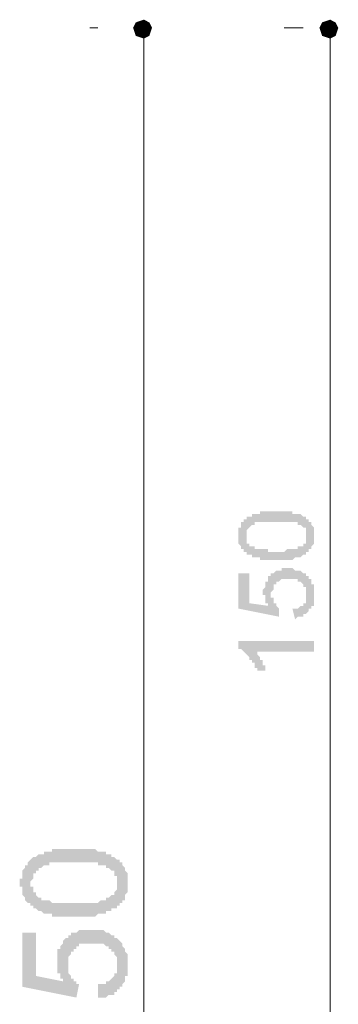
# Model space of a CAD drawing. Header units: metres. Extents: x 5.7 to 89.8, y 4 to 63.5.
# Tile 24 of 59: x 18.8 to 19.9, y 54.5 to 58.1. Entities that reach past the tile are written whole.
import ezdxf

# ---------------------------------------------------------------- set-up
doc = ezdxf.new("R2010")
doc.units = ezdxf.units.M
doc.header["$MEASUREMENT"] = 0
doc.layers.add('PDF8_dim', color=7, linetype='Continuous')

msp = doc.modelspace()

# ---------------------------------------------------------------- hatches: boundary and pattern name
at = {"layer": 'PDF8_dim', "transparency": 33554559}
h = msp.add_hatch(color=256, dxfattribs=at)
h.paths.add_polyline_path([(19.7279, 56.1274), (19.7279, 56.1274), (19.7183, 56.1274), (19.7183, 56.1274), (19.7086, 56.1274), (19.7086, 56.1274), (19.699, 56.1274), (19.699, 56.1274), (19.699, 56.1274), (19.6894, 56.1274), (19.6894, 56.1274), (19.6798, 56.1274), (19.6798, 56.1274), (19.6798, 56.1274), (19.6701, 56.1274), (19.6701, 56.1274), (19.6701, 56.1371), (19.6605, 56.1371), (19.6605, 56.1371), (19.6605, 56.1371), (19.6509, 56.1371), (19.6509, 56.1371), (19.6509, 56.1371), (19.6412, 56.1371), (19.6412, 56.1371), (19.6412, 56.1467), (19.6316, 56.1467), (19.6316, 56.1467), (19.6316, 56.1467), (19.622, 56.1467), (19.622, 56.1563), (19.622, 56.1563), (19.6123, 56.1563), (19.6123, 56.1563), (19.6123, 56.1659), (19.6123, 56.1659), (19.6123, 56.1659), (19.6027, 56.1659), (19.6027, 56.1756), (19.6027, 56.1756), (19.6027, 56.1756), (19.6027, 56.1756), (19.5931, 56.1852), (19.5931, 56.1852), (19.5931, 56.1948), (19.5931, 56.1948), (19.5931, 56.1948), (19.5931, 56.2045), (19.5931, 56.2045), (19.5931, 56.2045), (19.5931, 56.2141), (19.5931, 56.2141), (19.5931, 56.2141), (19.5931, 56.2237), (19.5931, 56.2237), (19.5931, 56.2334), (19.5931, 56.2334), (19.5931, 56.2334), (19.5931, 56.243), (19.5931, 56.243), (19.6027, 56.243), (19.6027, 56.2526), (19.6027, 56.2526), (19.6027, 56.2526), (19.6027, 56.2623), (19.6027, 56.2623), (19.6123, 56.2623), (19.6123, 56.2623), (19.6123, 56.2719), (19.6123, 56.2719), (19.622, 56.2719), (19.622, 56.2719), (19.622, 56.2815), (19.6316, 56.2815), (19.6316, 56.2815), (19.6316, 56.2815), (19.6412, 56.2815), (19.6412, 56.2815), (19.6412, 56.2912), (19.6509, 56.2912), (19.6509, 56.2912), (19.6605, 56.2912), (19.6605, 56.2912), (19.6605, 56.2912), (19.6701, 56.2912), (19.6701, 56.2912), (19.6701, 56.2912), (19.6701, 56.3008), (19.6798, 56.3008), (19.6798, 56.3008), (19.6798, 56.3008), (19.6894, 56.3008), (19.6894, 56.3008), (19.699, 56.3008), (19.699, 56.3008), (19.699, 56.3008), (19.7086, 56.3008), (19.7086, 56.3008), (19.7183, 56.3008), (19.7183, 56.3008), (19.7279, 56.3008), (19.7279, 56.3008), (19.7279, 56.3008), (19.7375, 56.3008), (19.7375, 56.3008), (19.7375, 56.3008), (19.7472, 56.3008), (19.7472, 56.3008), (19.7568, 56.3008), (19.7568, 56.3008), (19.7664, 56.3008), (19.7664, 56.3008), (19.7664, 56.3008), (19.7761, 56.3008), (19.7761, 56.3008), (19.7857, 56.3008), (19.7857, 56.3008), (19.7857, 56.2912), (19.7953, 56.2912), (19.7953, 56.2912), (19.7953, 56.2912), (19.805, 56.2912), (19.805, 56.2912), (19.805, 56.2912), (19.805, 56.2912), (19.8146, 56.2912), (19.8146, 56.2912), (19.8242, 56.2815), (19.8242, 56.2815), (19.8242, 56.2815), (19.8339, 56.2815), (19.8339, 56.2815), (19.8339, 56.2719), (19.8339, 56.2719), (19.8435, 56.2719), (19.8435, 56.2719), (19.8435, 56.2623), (19.8435, 56.2623), (19.8531, 56.2623), (19.8531, 56.2623), (19.8531, 56.2526), (19.8531, 56.2526), (19.8531, 56.2526), (19.8627, 56.243), (19.8627, 56.243), (19.8627, 56.243), (19.8627, 56.2334), (19.8627, 56.2334), (19.8627, 56.2334), (19.8627, 56.2237), (19.8627, 56.2237), (19.8627, 56.2141), (19.8627, 56.2141), (19.8627, 56.2141), (19.8627, 56.2141), (19.8627, 56.2045), (19.8627, 56.2045), (19.8627, 56.1948), (19.8627, 56.1948), (19.8627, 56.1948), (19.8627, 56.1852), (19.8627, 56.1852), (19.8627, 56.1852), (19.8531, 56.1756), (19.8531, 56.1756), (19.8531, 56.1756), (19.8531, 56.1659), (19.8531, 56.1659), (19.8435, 56.1659), (19.8435, 56.1563), (19.8435, 56.1563), (19.8435, 56.1563), (19.8339, 56.1563), (19.8339, 56.1563), (19.8339, 56.1467), (19.8339, 56.1467), (19.8339, 56.1467), (19.8242, 56.1467), (19.8242, 56.1467), (19.8242, 56.1467), (19.8242, 56.1467), (19.8146, 56.1371), (19.8146, 56.1371), (19.8146, 56.1371), (19.805, 56.1371), (19.805, 56.1371), (19.805, 56.1371), (19.7953, 56.1371), (19.7953, 56.1371), (19.7953, 56.1371), (19.7857, 56.1274), (19.7857, 56.1274), (19.7761, 56.1274), (19.7761, 56.1274), (19.7761, 56.1274), (19.7664, 56.1274), (19.7664, 56.1274), (19.7568, 56.1274), (19.7568, 56.1274), (19.7472, 56.1274), (19.7472, 56.1274), (19.7472, 56.1274), (19.7375, 56.1274), (19.7375, 56.1274), (19.7279, 56.1274)], flags=0)
h.paths.add_polyline_path([(19.7279, 56.1563), (19.7375, 56.1563), (19.7375, 56.1563), (19.7472, 56.1563), (19.7472, 56.1563), (19.7568, 56.1563), (19.7568, 56.1563), (19.7664, 56.1659), (19.7664, 56.1659), (19.7761, 56.1659), (19.7761, 56.1659), (19.7761, 56.1659), (19.7857, 56.1659), (19.7857, 56.1659), (19.7857, 56.1659), (19.7953, 56.1659), (19.7953, 56.1659), (19.7953, 56.1659), (19.805, 56.1659), (19.805, 56.1659), (19.805, 56.1659), (19.805, 56.1756), (19.8146, 56.1756), (19.8146, 56.1756), (19.8146, 56.1756), (19.8146, 56.1756), (19.8242, 56.1756), (19.8242, 56.1852), (19.8242, 56.1852), (19.8242, 56.1852), (19.8339, 56.1852), (19.8339, 56.1948), (19.8339, 56.1948), (19.8339, 56.1948), (19.8339, 56.2045), (19.8339, 56.2045), (19.8339, 56.2045), (19.8339, 56.2141), (19.8339, 56.2141), (19.8339, 56.2141), (19.8339, 56.2237), (19.8339, 56.2237), (19.8339, 56.2237), (19.8339, 56.2334), (19.8339, 56.2334), (19.8339, 56.2334), (19.8339, 56.243), (19.8242, 56.243), (19.8242, 56.243), (19.8242, 56.243), (19.8146, 56.2526), (19.8146, 56.2526), (19.8146, 56.2526), (19.8146, 56.2526), (19.8146, 56.2526), (19.805, 56.2526), (19.805, 56.2526), (19.805, 56.2623), (19.805, 56.2623), (19.7953, 56.2623), (19.7953, 56.2623), (19.7953, 56.2623), (19.7857, 56.2623), (19.7857, 56.2623), (19.7761, 56.2623), (19.7761, 56.2623), (19.7761, 56.2623), (19.7664, 56.2623), (19.7664, 56.2623), (19.7568, 56.2623), (19.7568, 56.2623), (19.7472, 56.2623), (19.7472, 56.2623), (19.7375, 56.2623), (19.7375, 56.2623), (19.7279, 56.2623), (19.7279, 56.2623), (19.7279, 56.2623), (19.7183, 56.2623), (19.7086, 56.2623), (19.7086, 56.2623), (19.699, 56.2623), (19.699, 56.2623), (19.699, 56.2623), (19.6894, 56.2623), (19.6894, 56.2623), (19.6798, 56.2623), (19.6798, 56.2623), (19.6701, 56.2623), (19.6701, 56.2623), (19.6701, 56.2623), (19.6605, 56.2623), (19.6605, 56.2623), (19.6605, 56.2623), (19.6509, 56.2623), (19.6509, 56.2623), (19.6509, 56.2526), (19.6509, 56.2526), (19.6412, 56.2526), (19.6412, 56.2526), (19.6412, 56.2526), (19.6412, 56.2526), (19.6412, 56.2526), (19.6316, 56.243), (19.6316, 56.243), (19.6316, 56.243), (19.6316, 56.243), (19.622, 56.2334), (19.622, 56.2334), (19.622, 56.2334), (19.622, 56.2237), (19.622, 56.2237), (19.622, 56.2237), (19.622, 56.2141), (19.622, 56.2141), (19.622, 56.2141), (19.622, 56.2045), (19.622, 56.2045), (19.622, 56.1948), (19.622, 56.1948), (19.622, 56.1948), (19.622, 56.1852), (19.6316, 56.1852), (19.6316, 56.1852), (19.6316, 56.1852), (19.6316, 56.1756), (19.6412, 56.1756), (19.6412, 56.1756), (19.6412, 56.1756), (19.6412, 56.1756), (19.6509, 56.1756), (19.6509, 56.1756), (19.6509, 56.1659), (19.6509, 56.1659), (19.6605, 56.1659), (19.6605, 56.1659), (19.6605, 56.1659), (19.6701, 56.1659), (19.6701, 56.1659), (19.6798, 56.1659), (19.6798, 56.1659), (19.6798, 56.1659), (19.6894, 56.1659), (19.6894, 56.1659), (19.699, 56.1659), (19.699, 56.1563), (19.7086, 56.1563), (19.7086, 56.1563), (19.7086, 56.1563), (19.7183, 56.1563), (19.7279, 56.1563), (19.7279, 56.1563), (19.7279, 56.1563)], flags=0)
for points in [[(19.7953, 55.9155), (19.7857, 55.9541), (19.7953, 55.9541), (19.7953, 55.9541), (19.7953, 55.9541), (19.805, 55.9541), (19.805, 55.9541), (19.8146, 55.9637), (19.8146, 55.9637), (19.8146, 55.9637), (19.8146, 55.9637), (19.8242, 55.9637), (19.8242, 55.9733), (19.8242, 55.9733), (19.8242, 55.9733), (19.8339, 55.9733), (19.8339, 55.983), (19.8339, 55.983), (19.8339, 55.983), (19.8339, 55.9926), (19.8339, 55.9926), (19.8339, 55.9926), (19.8339, 56.0022), (19.8339, 56.0022), (19.8339, 56.0022), (19.8339, 56.0118), (19.8339, 56.0118), (19.8339, 56.0118), (19.8339, 56.0215), (19.8339, 56.0215), (19.8339, 56.0215), (19.8339, 56.0311), (19.8339, 56.0311), (19.8242, 56.0311), (19.8242, 56.0407), (19.8242, 56.0407), (19.8242, 56.0407), (19.8242, 56.0407), (19.8146, 56.0504), (19.8146, 56.0504), (19.8146, 56.0504), (19.805, 56.0504), (19.805, 56.0504), (19.805, 56.06), (19.7953, 56.06), (19.7953, 56.06), (19.7953, 56.06), (19.7857, 56.06), (19.7857, 56.06), (19.7857, 56.06), (19.7761, 56.06), (19.7761, 56.06), (19.7761, 56.06), (19.7664, 56.06), (19.7664, 56.06), (19.7568, 56.06), (19.7568, 56.06), (19.7568, 56.06), (19.7472, 56.06), (19.7472, 56.06), (19.7472, 56.06), (19.7375, 56.0504), (19.7375, 56.0504), (19.7375, 56.0504), (19.7279, 56.0504), (19.7279, 56.0504), (19.7279, 56.0407), (19.7279, 56.0407), (19.7279, 56.0407), (19.7183, 56.0407), (19.7183, 56.0311), (19.7183, 56.0311), (19.7183, 56.0311), (19.7183, 56.0215), (19.7183, 56.0215), (19.7183, 56.0215), (19.7086, 56.0118), (19.7086, 56.0118), (19.7086, 56.0022), (19.7086, 56.0022), (19.7086, 56.0022), (19.7086, 55.9926), (19.7183, 55.9926), (19.7183, 55.9926), (19.7183, 55.983), (19.7183, 55.983), (19.7183, 55.983), (19.7183, 55.9733), (19.7183, 55.9733), (19.7183, 55.9733), (19.7279, 55.9733), (19.7279, 55.9637), (19.7279, 55.9637), (19.7279, 55.9637), (19.7375, 55.9541), (19.7375, 55.9541), (19.7375, 55.9541), (19.7375, 55.9252), (19.5931, 55.9541), (19.5931, 56.0793), (19.6316, 56.0793), (19.6316, 55.9733), (19.699, 55.9637), (19.699, 55.9637), (19.699, 55.9733), (19.699, 55.9733), (19.6894, 55.9733), (19.6894, 55.983), (19.6894, 55.983), (19.6894, 55.983), (19.6894, 55.9926), (19.6894, 55.9926), (19.6894, 55.9926), (19.6894, 56.0022), (19.6798, 56.0022), (19.6798, 56.0022), (19.6798, 56.0118), (19.6798, 56.0118), (19.6798, 56.0215), (19.6798, 56.0215), (19.6798, 56.0215), (19.6894, 56.0311), (19.6894, 56.0311), (19.6894, 56.0311), (19.6894, 56.0407), (19.6894, 56.0407), (19.6894, 56.0407), (19.6894, 56.0504), (19.6894, 56.0504), (19.699, 56.0504), (19.699, 56.06), (19.699, 56.06), (19.699, 56.06), (19.699, 56.0696), (19.7086, 56.0696), (19.7086, 56.0696), (19.7086, 56.0696), (19.7086, 56.0793), (19.7183, 56.0793), (19.7183, 56.0793), (19.7183, 56.0793), (19.7279, 56.0889), (19.7279, 56.0889), (19.7279, 56.0889), (19.7375, 56.0889), (19.7375, 56.0889), (19.7375, 56.0889), (19.7472, 56.0889), (19.7472, 56.0889), (19.7472, 56.0985), (19.7568, 56.0985), (19.7568, 56.0985), (19.7664, 56.0985), (19.7664, 56.0985), (19.7664, 56.0985), (19.7761, 56.0985), (19.7761, 56.0985), (19.7857, 56.0985), (19.7857, 56.0985), (19.7857, 56.0985), (19.7953, 56.0889), (19.7953, 56.0889), (19.7953, 56.0889), (19.805, 56.0889), (19.805, 56.0889), (19.8146, 56.0889), (19.8146, 56.0889), (19.8146, 56.0889), (19.8242, 56.0793), (19.8242, 56.0793), (19.8242, 56.0793), (19.8242, 56.0793), (19.8339, 56.0793), (19.8339, 56.0793), (19.8339, 56.0696), (19.8339, 56.0696), (19.8435, 56.0696), (19.8435, 56.0696), (19.8435, 56.06), (19.8435, 56.06), (19.8531, 56.06), (19.8531, 56.0504), (19.8531, 56.0504), (19.8531, 56.0504), (19.8531, 56.0407), (19.8627, 56.0407), (19.8627, 56.0407), (19.8627, 56.0311), (19.8627, 56.0311), (19.8627, 56.0311), (19.8627, 56.0215), (19.8627, 56.0215), (19.8627, 56.0215), (19.8627, 56.0118), (19.8627, 56.0118), (19.8627, 56.0022), (19.8627, 56.0022), (19.8627, 56.0022), (19.8627, 55.9926), (19.8627, 55.9926), (19.8627, 55.9926), (19.8627, 55.983), (19.8627, 55.983), (19.8627, 55.9733), (19.8627, 55.9733), (19.8627, 55.9733), (19.8627, 55.9637), (19.8531, 55.9637), (19.8531, 55.9637), (19.8531, 55.9541), (19.8531, 55.9541), (19.8531, 55.9541), (19.8435, 55.9541), (19.8435, 55.9444), (19.8435, 55.9444), (19.8435, 55.9444), (19.8435, 55.9444), (19.8339, 55.9348), (19.8339, 55.9348), (19.8339, 55.9348), (19.8242, 55.9348), (19.8242, 55.9252), (19.8242, 55.9252), (19.8146, 55.9252), (19.8146, 55.9252), (19.8146, 55.9252), (19.805, 55.9252), (19.805, 55.9252), (19.805, 55.9252), (19.7953, 55.9155), (19.7953, 55.9155), (19.7953, 55.9155)], [(19.8627, 55.8385), (19.8627, 55.8), (19.6509, 55.8), (19.6509, 55.8), (19.6605, 55.8), (19.6605, 55.7903), (19.6605, 55.7903), (19.6605, 55.7903), (19.6605, 55.7903), (19.6701, 55.7807), (19.6701, 55.7807), (19.6701, 55.7711), (19.6701, 55.7711), (19.6701, 55.7711), (19.6798, 55.7711), (19.6798, 55.7614), (19.6798, 55.7614), (19.6798, 55.7518), (19.6798, 55.7518), (19.6894, 55.7518), (19.6894, 55.7422), (19.6894, 55.7422), (19.6894, 55.7422), (19.6894, 55.7325), (19.6894, 55.7325), (19.6605, 55.7325), (19.6605, 55.7422), (19.6605, 55.7422), (19.6509, 55.7422), (19.6509, 55.7518), (19.6509, 55.7518), (19.6509, 55.7614), (19.6509, 55.7614), (19.6412, 55.7614), (19.6412, 55.7614), (19.6412, 55.7711), (19.6412, 55.7711), (19.6316, 55.7711), (19.6316, 55.7807), (19.6316, 55.7807), (19.6316, 55.7807), (19.6316, 55.7807), (19.622, 55.7903), (19.622, 55.7903), (19.622, 55.7903), (19.6123, 55.8), (19.6123, 55.8), (19.6123, 55.8), (19.6123, 55.8), (19.6027, 55.8096), (19.6027, 55.8096), (19.6027, 55.8096), (19.5931, 55.8096), (19.5931, 55.8096), (19.5931, 55.8096), (19.5931, 55.8385)], [(19.0922, 54.5672), (19.0922, 54.6153), (19.0922, 54.6153), (19.1019, 54.6153), (19.1115, 54.6153), (19.1115, 54.6153), (19.1211, 54.6153), (19.1211, 54.625), (19.1308, 54.625), (19.1308, 54.625), (19.1308, 54.625), (19.1404, 54.6346), (19.1404, 54.6346), (19.1404, 54.6346), (19.15, 54.6442), (19.15, 54.6442), (19.15, 54.6538), (19.1597, 54.6538), (19.1597, 54.6538), (19.1597, 54.6635), (19.1597, 54.6635), (19.1597, 54.6731), (19.1597, 54.6827), (19.1597, 54.6827), (19.1597, 54.6827), (19.1597, 54.6924), (19.1597, 54.6924), (19.1597, 54.702), (19.1597, 54.702), (19.1597, 54.7116), (19.1597, 54.7116), (19.15, 54.7213), (19.15, 54.7213), (19.15, 54.7309), (19.15, 54.7309), (19.1404, 54.7309), (19.1404, 54.7405), (19.1404, 54.7405), (19.1308, 54.7405), (19.1308, 54.7502), (19.1211, 54.7502), (19.1211, 54.7502), (19.1211, 54.7502), (19.1115, 54.7598), (19.1115, 54.7598), (19.1019, 54.7598), (19.1019, 54.7598), (19.0922, 54.7598), (19.0826, 54.7598), (19.0826, 54.7598), (19.073, 54.7598), (19.073, 54.7598), (19.073, 54.7598), (19.0634, 54.7598), (19.0634, 54.7598), (19.0537, 54.7598), (19.0441, 54.7598), (19.0441, 54.7598), (19.0345, 54.7598), (19.0345, 54.7598), (19.0248, 54.7598), (19.0248, 54.7502), (19.0248, 54.7502), (19.0152, 54.7502), (19.0152, 54.7405), (19.0056, 54.7405), (19.0056, 54.7405), (19.0056, 54.7405), (19.0056, 54.7309), (18.9959, 54.7309), (18.9959, 54.7213), (18.9959, 54.7213), (18.9959, 54.7213), (18.9863, 54.7116), (18.9863, 54.7116), (18.9863, 54.702), (18.9863, 54.6924), (18.9863, 54.6924), (18.9863, 54.6827), (18.9863, 54.6827), (18.9863, 54.6731), (18.9863, 54.6731), (18.9863, 54.6635), (18.9863, 54.6635), (18.9863, 54.6538), (18.9863, 54.6538), (18.9959, 54.6442), (18.9959, 54.6442), (18.9959, 54.6442), (18.9959, 54.6346), (19.0056, 54.6346), (19.0056, 54.6346), (19.0056, 54.625), (19.0152, 54.625), (19.0152, 54.6153), (19.0152, 54.6153), (19.0248, 54.6153), (19.0152, 54.5672), (18.8226, 54.6057), (18.8226, 54.7983), (18.8707, 54.7983), (18.8707, 54.6442), (18.967, 54.625), (18.967, 54.625), (18.967, 54.6346), (18.9574, 54.6346), (18.9574, 54.6442), (18.9574, 54.6442), (18.9574, 54.6538), (18.9478, 54.6538), (18.9478, 54.6635), (18.9478, 54.6635), (18.9478, 54.6731), (18.9478, 54.6731), (18.9478, 54.6827), (18.9478, 54.6827), (18.9478, 54.6924), (18.9478, 54.6924), (18.9478, 54.702), (18.9478, 54.702), (18.9478, 54.7116), (18.9478, 54.7213), (18.9478, 54.7213), (18.9478, 54.7309), (18.9478, 54.7309), (18.9478, 54.7405), (18.9574, 54.7405), (18.9574, 54.7405), (18.9574, 54.7502), (18.9574, 54.7502), (18.967, 54.7598), (18.967, 54.7598), (18.967, 54.7694), (18.967, 54.7694), (18.9767, 54.7791), (18.9767, 54.7791), (18.9863, 54.7791), (18.9863, 54.7887), (18.9863, 54.7887), (18.9959, 54.7887), (18.9959, 54.7983), (19.0056, 54.7983), (19.0056, 54.7983), (19.0152, 54.7983), (19.0152, 54.7983), (19.0248, 54.8079), (19.0248, 54.8079), (19.0345, 54.8079), (19.0345, 54.8079), (19.0441, 54.8079), (19.0441, 54.8079), (19.0537, 54.8079), (19.0537, 54.8079), (19.0634, 54.8079), (19.0634, 54.8079), (19.073, 54.8079), (19.073, 54.8079), (19.0826, 54.8079), (19.0922, 54.8079), (19.0922, 54.8079), (19.1019, 54.8079), (19.1019, 54.8079), (19.1115, 54.8079), (19.1115, 54.8079), (19.1211, 54.7983), (19.1211, 54.7983), (19.1308, 54.7983), (19.1308, 54.7983), (19.1308, 54.7983), (19.1404, 54.7887), (19.1404, 54.7887), (19.15, 54.7887), (19.15, 54.7791), (19.15, 54.7791), (19.1597, 54.7791), (19.1597, 54.7791), (19.1693, 54.7694), (19.1693, 54.7694), (19.1693, 54.7694), (19.1789, 54.7598), (19.1789, 54.7598), (19.1789, 54.7502), (19.1789, 54.7502), (19.1886, 54.7405), (19.1886, 54.7405), (19.1886, 54.7309), (19.1886, 54.7309), (19.1886, 54.7309), (19.1982, 54.7213), (19.1982, 54.7213), (19.1982, 54.7116), (19.1982, 54.702), (19.1982, 54.702), (19.1982, 54.6924), (19.1982, 54.6924), (19.1982, 54.6827), (19.1982, 54.6827), (19.1982, 54.6827), (19.1982, 54.6731), (19.1982, 54.6635), (19.1982, 54.6635), (19.1982, 54.6538), (19.1982, 54.6538), (19.1982, 54.6442), (19.1886, 54.6442), (19.1886, 54.6346), (19.1886, 54.6346), (19.1886, 54.625), (19.1886, 54.625), (19.1789, 54.6153), (19.1789, 54.6153), (19.1789, 54.6153), (19.1789, 54.6057), (19.1693, 54.6057), (19.1693, 54.5961), (19.1693, 54.5961), (19.1597, 54.5961), (19.1597, 54.5864), (19.1597, 54.5864), (19.15, 54.5864), (19.15, 54.5768), (19.1404, 54.5768), (19.1404, 54.5768), (19.1308, 54.5768), (19.1308, 54.5768), (19.1211, 54.5672), (19.1211, 54.5672), (19.1115, 54.5672), (19.1115, 54.5672), (19.1019, 54.5672), (19.1019, 54.5672), (19.0922, 54.5672)]]:
    msp.add_hatch(color=256, dxfattribs=at).paths.add_polyline_path(points)
h = msp.add_hatch(color=256, dxfattribs=at)
h.paths.add_polyline_path([(19.0056, 54.8561), (19.0056, 54.8561), (18.9959, 54.8561), (18.9863, 54.8561), (18.9863, 54.8561), (18.9767, 54.8561), (18.9767, 54.8561), (18.967, 54.8561), (18.9574, 54.8561), (18.9574, 54.8561), (18.9478, 54.8561), (18.9478, 54.8561), (18.9381, 54.8561), (18.9381, 54.8561), (18.9285, 54.8561), (18.9285, 54.8657), (18.9189, 54.8657), (18.9189, 54.8657), (18.9093, 54.8657), (18.9093, 54.8657), (18.8996, 54.8657), (18.8996, 54.8657), (18.8996, 54.8657), (18.89, 54.8754), (18.89, 54.8754), (18.8804, 54.8754), (18.8804, 54.8754), (18.8707, 54.885), (18.8707, 54.885), (18.8611, 54.885), (18.8611, 54.8946), (18.8515, 54.8946), (18.8515, 54.8946), (18.8515, 54.9043), (18.8418, 54.9043), (18.8418, 54.9043), (18.8418, 54.9043), (18.8322, 54.9139), (18.8322, 54.9139), (18.8322, 54.9235), (18.8322, 54.9235), (18.8226, 54.9332), (18.8226, 54.9332), (18.8226, 54.9428), (18.8226, 54.9428), (18.8226, 54.9524), (18.8226, 54.9524), (18.8226, 54.962), (18.8129, 54.962), (18.8129, 54.9717), (18.8129, 54.9717), (18.8129, 54.9717), (18.8129, 54.9813), (18.8129, 54.9909), (18.8226, 54.9909), (18.8226, 55.0006), (18.8226, 55.0006), (18.8226, 55.0102), (18.8226, 55.0102), (18.8226, 55.0198), (18.8226, 55.0198), (18.8322, 55.0295), (18.8322, 55.0295), (18.8322, 55.0295), (18.8322, 55.0391), (18.8418, 55.0391), (18.8418, 55.0487), (18.8418, 55.0487), (18.8515, 55.0584), (18.8515, 55.0584), (18.8515, 55.0584), (18.8611, 55.068), (18.8611, 55.068), (18.8707, 55.068), (18.8707, 55.068), (18.8804, 55.0776), (18.8804, 55.0776), (18.89, 55.0776), (18.89, 55.0776), (18.8996, 55.0776), (18.8996, 55.0873), (18.9093, 55.0873), (18.9093, 55.0873), (18.9189, 55.0873), (18.9189, 55.0873), (18.9285, 55.0873), (18.9285, 55.0873), (18.9285, 55.0969), (18.9381, 55.0969), (18.9381, 55.0969), (18.9478, 55.0969), (18.9478, 55.0969), (18.9574, 55.0969), (18.9574, 55.0969), (18.967, 55.0969), (18.967, 55.0969), (18.9767, 55.0969), (18.9863, 55.0969), (18.9863, 55.0969), (18.9959, 55.0969), (19.0056, 55.0969), (19.0056, 55.0969), (19.0056, 55.0969), (19.0152, 55.0969), (19.0248, 55.0969), (19.0248, 55.0969), (19.0345, 55.0969), (19.0345, 55.0969), (19.0441, 55.0969), (19.0537, 55.0969), (19.0537, 55.0969), (19.0634, 55.0969), (19.0634, 55.0969), (19.073, 55.0969), (19.073, 55.0969), (19.0826, 55.0969), (19.0826, 55.0969), (19.0922, 55.0873), (19.0922, 55.0873), (19.1019, 55.0873), (19.1019, 55.0873), (19.1115, 55.0873), (19.1115, 55.0873), (19.1115, 55.0873), (19.1211, 55.0873), (19.1211, 55.0776), (19.1308, 55.0776), (19.1308, 55.0776), (19.1404, 55.0776), (19.1404, 55.068), (19.15, 55.068), (19.15, 55.068), (19.1597, 55.0584), (19.1597, 55.0584), (19.1693, 55.0584), (19.1693, 55.0584), (19.1693, 55.0487), (19.1789, 55.0487), (19.1789, 55.0487), (19.1789, 55.0391), (19.1789, 55.0391), (19.1886, 55.0295), (19.1886, 55.0295), (19.1886, 55.0198), (19.1886, 55.0198), (19.1982, 55.0102), (19.1982, 55.0102), (19.1982, 55.0006), (19.1982, 55.0006), (19.1982, 54.9909), (19.1982, 54.9909), (19.1982, 54.9813), (19.1982, 54.9813), (19.1982, 54.9717), (19.1982, 54.9717), (19.1982, 54.962), (19.1982, 54.962), (19.1982, 54.9524), (19.1982, 54.9524), (19.1982, 54.9428), (19.1982, 54.9428), (19.1886, 54.9332), (19.1886, 54.9332), (19.1886, 54.9235), (19.1886, 54.9235), (19.1886, 54.9139), (19.1789, 54.9139), (19.1789, 54.9139), (19.1789, 54.9043), (19.1693, 54.9043), (19.1693, 54.8946), (19.1693, 54.8946), (19.1597, 54.8946), (19.1597, 54.8946), (19.1597, 54.885), (19.15, 54.885), (19.15, 54.885), (19.15, 54.885), (19.1404, 54.885), (19.1404, 54.8754), (19.1404, 54.8754), (19.1308, 54.8754), (19.1308, 54.8754), (19.1211, 54.8754), (19.1211, 54.8657), (19.1115, 54.8657), (19.1115, 54.8657), (19.1019, 54.8657), (19.1019, 54.8657), (19.0922, 54.8657), (19.0922, 54.8657), (19.0826, 54.8561), (19.0826, 54.8561), (19.073, 54.8561), (19.073, 54.8561), (19.0634, 54.8561), (19.0537, 54.8561), (19.0537, 54.8561), (19.0441, 54.8561), (19.0441, 54.8561), (19.0345, 54.8561), (19.0248, 54.8561), (19.0248, 54.8561), (19.0152, 54.8561), (19.0056, 54.8561)], flags=0)
h.paths.add_polyline_path([(19.0056, 54.9043), (19.0152, 54.9043), (19.0248, 54.9043), (19.0345, 54.9043), (19.0345, 54.9043), (19.0441, 54.9043), (19.0537, 54.9043), (19.0537, 54.9043), (19.0634, 54.9043), (19.0634, 54.9043), (19.073, 54.9043), (19.0826, 54.9043), (19.0826, 54.9043), (19.0922, 54.9043), (19.0922, 54.9043), (19.1019, 54.9139), (19.1019, 54.9139), (19.1115, 54.9139), (19.1115, 54.9139), (19.1115, 54.9139), (19.1211, 54.9139), (19.1211, 54.9139), (19.1211, 54.9235), (19.1308, 54.9235), (19.1308, 54.9235), (19.1308, 54.9235), (19.1308, 54.9235), (19.1404, 54.9332), (19.1404, 54.9332), (19.15, 54.9332), (19.15, 54.9428), (19.15, 54.9428), (19.1597, 54.9524), (19.1597, 54.9524), (19.1597, 54.962), (19.1597, 54.962), (19.1597, 54.9717), (19.1597, 54.9717), (19.1597, 54.9717), (19.1597, 54.9813), (19.1597, 54.9813), (19.1597, 54.9909), (19.1597, 54.9909), (19.1597, 55.0006), (19.15, 55.0006), (19.15, 55.0102), (19.15, 55.0102), (19.15, 55.0198), (19.1404, 55.0198), (19.1404, 55.0198), (19.1308, 55.0295), (19.1308, 55.0295), (19.1308, 55.0295), (19.1211, 55.0295), (19.1211, 55.0391), (19.1211, 55.0391), (19.1115, 55.0391), (19.1115, 55.0391), (19.1115, 55.0391), (19.1019, 55.0391), (19.1019, 55.0391), (19.0922, 55.0391), (19.0922, 55.0487), (19.0826, 55.0487), (19.0826, 55.0487), (19.073, 55.0487), (19.073, 55.0487), (19.0634, 55.0487), (19.0537, 55.0487), (19.0537, 55.0487), (19.0441, 55.0487), (19.0345, 55.0487), (19.0345, 55.0487), (19.0248, 55.0487), (19.0152, 55.0487), (19.0152, 55.0487), (19.0056, 55.0487), (19.0056, 55.0487), (18.9959, 55.0487), (18.9863, 55.0487), (18.9767, 55.0487), (18.9767, 55.0487), (18.967, 55.0487), (18.9574, 55.0487), (18.9574, 55.0487), (18.9478, 55.0487), (18.9478, 55.0487), (18.9381, 55.0487), (18.9285, 55.0487), (18.9285, 55.0487), (18.9189, 55.0487), (18.9189, 55.0391), (18.9093, 55.0391), (18.9093, 55.0391), (18.9093, 55.0391), (18.8996, 55.0391), (18.8996, 55.0391), (18.8996, 55.0391), (18.89, 55.0295), (18.89, 55.0295), (18.89, 55.0295), (18.89, 55.0295), (18.8804, 55.0295), (18.8804, 55.0198), (18.8707, 55.0198), (18.8707, 55.0198), (18.8707, 55.0102), (18.8611, 55.0102), (18.8611, 55.0006), (18.8611, 55.0006), (18.8611, 54.9909), (18.8611, 54.9909), (18.8515, 54.9813), (18.8515, 54.9813), (18.8515, 54.9717), (18.8515, 54.9717), (18.8515, 54.962), (18.8611, 54.962), (18.8611, 54.9524), (18.8611, 54.9524), (18.8611, 54.9428), (18.8611, 54.9428), (18.8707, 54.9428), (18.8707, 54.9332), (18.8707, 54.9332), (18.8804, 54.9235), (18.8804, 54.9235), (18.8804, 54.9235), (18.89, 54.9235), (18.89, 54.9235), (18.89, 54.9139), (18.8996, 54.9139), (18.8996, 54.9139), (18.9093, 54.9139), (18.9093, 54.9139), (18.9093, 54.9139), (18.9189, 54.9139), (18.9189, 54.9139), (18.9285, 54.9043), (18.9285, 54.9043), (18.9381, 54.9043), (18.9478, 54.9043), (18.9478, 54.9043), (18.9574, 54.9043), (18.9574, 54.9043), (18.967, 54.9043), (18.9767, 54.9043), (18.9767, 54.9043), (18.9863, 54.9043), (18.9959, 54.9043), (18.9959, 54.9043), (19.0056, 54.9043), (19.0056, 54.9043)], flags=0)

# ---------------------------------------------------------------- linework, layer by layer
at = {"layer": 'PDF8_dim', "lineweight": 20}
for points in [[(19.0634, 58.0248), (19.0922, 58.0248)], [(19.8242, 58.0248), (19.7568, 58.0248)], [(19.256, 57.9862), (19.256, 57.9574), (19.256, 51.4081), (19.256, 51.3792)], [(19.9205, 57.9862), (19.9205, 57.9574), (19.9205, 54.0856), (19.9205, 54.0471)]]:
    msp.add_lwpolyline(points, dxfattribs=at)
at = {"layer": 'PDF8_dim', "transparency": 33554559}
for points in [[(19.2271, 58.044), (19.256, 58.0248), (19.2175, 58.0248)], [(19.256, 58.0537), (19.2271, 58.044), (19.256, 58.0248)], [(19.2752, 58.044), (19.256, 58.0248), (19.256, 58.0537)], [(19.2849, 58.0248), (19.2752, 58.044), (19.256, 58.0248)], [(19.8916, 58.044), (19.9205, 58.0248), (19.882, 58.0248)], [(19.9205, 58.0537), (19.8916, 58.044), (19.9205, 58.0248)], [(19.9398, 58.044), (19.9205, 58.0248), (19.9205, 58.0537)], [(19.9494, 58.0248), (19.9398, 58.044), (19.9205, 58.0248)], [(19.256, 58.0248), (19.2175, 58.0248), (19.2271, 57.9959)], [(19.2271, 57.9959), (19.256, 57.9862), (19.256, 58.0248)], [(19.256, 57.9862), (19.256, 58.0248), (19.2752, 57.9959)], [(19.256, 58.0248), (19.2752, 57.9959), (19.2849, 58.0248)], [(19.9205, 58.0248), (19.882, 58.0248), (19.8916, 57.9959)], [(19.8916, 57.9959), (19.9205, 57.9862), (19.9205, 58.0248)], [(19.9205, 57.9862), (19.9205, 58.0248), (19.9398, 57.9959)], [(19.9205, 58.0248), (19.9398, 57.9959), (19.9494, 58.0248)]]:
    msp.add_solid(points, dxfattribs=at)

doc.saveas('drawing.dxf')
